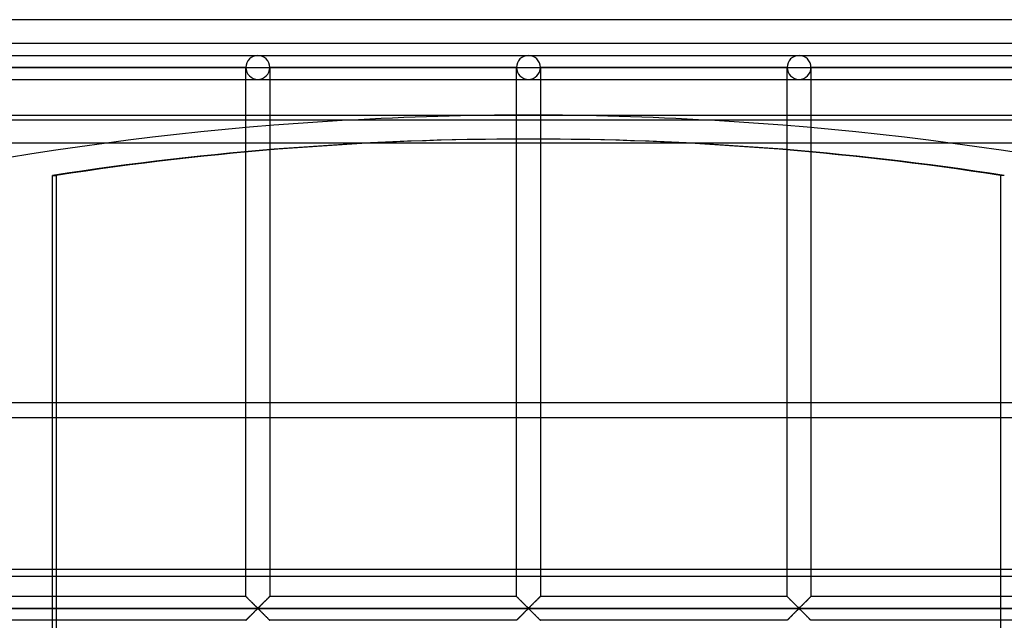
# Model space of a CAD drawing. Header units: millimetres. Extents: x -690 to 690, y -690 to 690.
# Tile 44 of 53: x -107 to 100, y 564 to 690. Entities that reach past the tile are written whole.
import ezdxf

# ---------------------------------------------------------------- set-up
doc = ezdxf.new("R2010")
doc.units = ezdxf.units.MM
doc.layers.add('MAIN-1', color=7, linetype='Continuous')
doc.layers.add('MAIN-2', color=7, linetype='Continuous')

msp = doc.modelspace()

# ---------------------------------------------------------------- linework, layer by layer
at = {"layer": 'MAIN-1'}
for p, q in [((690, 690), (-690, 690)), ((-670, 670), (670, 670)), ((667.5, 668.92), (-667.5, 668.92)), ((-2.5, 668.92), (-2.5, 670)), ((2.5, 670), (2.5, 668.92)), ((-667.5, 609.77), (667.5, 609.77)), ((667.5, 573.36), (-667.5, 573.36)), ((-99.65, 477.49), (-99.65, 573.36)), ((-98.87, 573.36), (-98.87, 477.49)), ((-99.65, 569.17), (-110.83, 569.17)), ((110.83, 569.17), (99.65, 569.17)), ((-99.65, 566.67), (-357.48, 566.67)), ((357.48, 566.67), (99.65, 566.67)), ((-99.65, 564.17), (-110.83, 564.17)), ((110.83, 564.17), (99.65, 564.17))]:
    msp.add_line(p, q, dxfattribs=at)
msp.add_arc((0, 0), 670, 86.75045, 93.24951, dxfattribs=at)
at = {"layer": 'MAIN-2'}
for p, q in [((685, 685), (-685, 685)), ((-113.33, 682.5), (-56.67, 682.5)), ((-113.33, 682.5), (-56.67, 682.5)), ((-56.67, 682.5), (0, 682.5)), ((-56.67, 682.5), (0, 682.5)), ((0, 682.5), (56.67, 682.5)), ((0, 682.5), (56.67, 682.5)), ((56.67, 682.5), (113.33, 682.5)), ((56.67, 682.5), (113.33, 682.5)), ((-59.17, 680), (-110.83, 680)), ((-110.83, 680), (-59.17, 680)), ((-59.17, 680), (-110.83, 680)), ((-110.83, 680), (-59.17, 680)), ((-59.17, 680), (-59.17, 680)), ((-59.17, 569.17), (-59.17, 680)), ((-59.17, 680), (-59.17, 680)), ((-59.17, 680), (-59.17, 680)), ((-59.17, 680), (-56.67, 680)), ((-56.67, 680), (-54.17, 680)), ((-54.17, 680), (-54.17, 680)), ((-54.17, 680), (-54.17, 569.17)), ((-54.17, 680), (-54.17, 680)), ((-2.5, 680), (-54.17, 680)), ((-54.17, 680), (-2.5, 680)), ((-54.17, 680), (-54.17, 680)), ((-2.5, 680), (-54.17, 680)), ((-54.17, 680), (-2.5, 680)), ((-2.5, 680), (-2.5, 680)), ((-2.5, 670), (-2.5, 680)), ((-2.5, 680), (-2.5, 680)), ((-2.5, 680), (-2.5, 680)), ((-2.5, 680), (0, 680)), ((0, 680), (2.5, 680)), ((2.5, 680), (2.5, 680)), ((2.5, 680), (2.5, 670)), ((2.5, 680), (2.5, 680)), ((54.17, 680), (2.5, 680)), ((2.5, 680), (54.17, 680)), ((2.5, 680), (2.5, 680)), ((54.17, 680), (2.5, 680)), ((2.5, 680), (54.17, 680)), ((54.17, 680), (54.17, 680)), ((54.17, 569.17), (54.17, 680)), ((54.17, 680), (54.17, 680)), ((54.17, 680), (54.17, 680)), ((54.17, 680), (56.67, 680)), ((56.67, 680), (59.17, 680)), ((59.17, 680), (59.17, 680)), ((59.17, 680), (59.17, 569.17)), ((59.17, 680), (59.17, 680)), ((110.83, 680), (59.17, 680)), ((59.17, 680), (110.83, 680)), ((59.17, 680), (59.17, 680)), ((110.83, 680), (59.17, 680)), ((59.17, 680), (110.83, 680)), ((-113.33, 677.5), (-56.67, 677.5)), ((-113.33, 677.5), (-56.67, 677.5)), ((-56.67, 677.5), (0, 677.5)), ((-56.67, 677.5), (0, 677.5)), ((0, 677.5), (56.67, 677.5)), ((0, 677.5), (56.67, 677.5)), ((56.67, 677.5), (113.33, 677.5)), ((56.67, 677.5), (113.33, 677.5)), ((-2.5, 569.17), (-2.5, 668.92)), ((2.5, 668.92), (2.5, 569.17)), ((-667.5, 664.17), (667.5, 664.17)), ((0.39, 665), (-0.39, 665)), ((-99.65, 573.36), (-99.65, 657.36)), ((-99.65, 657.36), (-98.87, 657.36)), ((-98.87, 657.36), (-98.87, 573.36)), ((98.87, 657.36), (98.87, 134.01)), ((99.65, 657.36), (98.87, 657.36)), ((667.5, 606.56), (-667.5, 606.56)), ((-667.5, 574.9), (667.5, 574.9)), ((-59.17, 569.17), (-99.65, 569.17)), ((-59.16, 569.16), (-59.17, 569.17)), ((-59.17, 569.17), (-59.16, 569.16)), ((-59.15, 569.15), (-59.16, 569.16)), ((-59.16, 569.16), (-59.14, 569.14)), ((-59.13, 569.13), (-59.15, 569.15)), ((-59.14, 569.14), (-59.1, 569.11)), ((-59.09, 569.1), (-59.13, 569.13)), ((-59.1, 569.11), (-59.06, 569.06)), ((-59.06, 569.06), (-59.09, 569.1)), ((-54.24, 569.1), (-54.28, 569.06)), ((-54.28, 569.06), (-54.25, 569.09)), ((-54.25, 569.09), (-54.22, 569.11)), ((-54.21, 569.13), (-54.24, 569.1)), ((-54.22, 569.11), (-54.2, 569.13)), ((-54.19, 569.15), (-54.21, 569.13)), ((-54.2, 569.13), (-54.19, 569.15)), ((-54.17, 569.16), (-54.19, 569.15)), ((-54.19, 569.15), (-54.18, 569.16)), ((-54.18, 569.16), (-54.17, 569.16)), ((-54.17, 569.17), (-54.17, 569.16)), ((-54.17, 569.16), (-54.17, 569.17)), ((-2.5, 569.17), (-54.17, 569.17)), ((-2.49, 569.16), (-2.5, 569.17)), ((-2.5, 569.17), (-2.49, 569.16)), ((-2.48, 569.15), (-2.49, 569.16)), ((-2.49, 569.16), (-2.47, 569.14)), ((-2.46, 569.13), (-2.48, 569.15)), ((-2.47, 569.14), (-2.44, 569.11)), ((-2.43, 569.1), (-2.46, 569.13)), ((-2.44, 569.11), (-2.39, 569.06)), ((-2.39, 569.06), (-2.43, 569.1)), ((2.43, 569.1), (2.39, 569.06)), ((2.39, 569.06), (2.42, 569.09)), ((2.42, 569.09), (2.44, 569.11)), ((2.46, 569.13), (2.43, 569.1)), ((2.44, 569.11), (2.46, 569.13)), ((2.48, 569.15), (2.46, 569.13)), ((2.46, 569.13), (2.48, 569.15)), ((2.49, 569.16), (2.48, 569.15)), ((2.48, 569.15), (2.49, 569.16)), ((2.5, 569.17), (2.49, 569.16)), ((2.49, 569.16), (2.5, 569.16)), ((2.5, 569.16), (2.5, 569.17)), ((54.17, 569.17), (2.5, 569.17)), ((54.17, 569.16), (54.17, 569.17)), ((54.17, 569.17), (54.17, 569.16)), ((54.19, 569.15), (54.17, 569.16)), ((54.17, 569.16), (54.2, 569.14)), ((54.21, 569.13), (54.19, 569.15)), ((54.2, 569.14), (54.23, 569.11)), ((54.24, 569.1), (54.21, 569.13)), ((54.23, 569.11), (54.28, 569.06)), ((54.28, 569.06), (54.24, 569.1)), ((59.09, 569.1), (59.06, 569.06)), ((59.06, 569.06), (59.08, 569.09)), ((59.08, 569.09), (59.11, 569.11)), ((59.13, 569.13), (59.09, 569.1)), ((59.11, 569.11), (59.13, 569.13)), ((59.15, 569.15), (59.13, 569.13)), ((59.13, 569.13), (59.15, 569.15)), ((59.16, 569.16), (59.15, 569.15)), ((59.15, 569.15), (59.16, 569.16)), ((59.17, 569.17), (59.16, 569.16)), ((59.16, 569.16), (59.17, 569.17)), ((59.16, 569.16), (59.16, 569.16)), ((99.65, 569.17), (59.17, 569.17)), ((-59.01, 569.01), (-59.06, 569.06)), ((-59.06, 569.06), (-59, 569)), ((-58.95, 568.95), (-59.01, 569.01)), ((-59, 569), (-58.93, 568.93)), ((-58.89, 568.89), (-58.95, 568.95)), ((-58.93, 568.93), (-58.85, 568.85)), ((-58.82, 568.83), (-58.89, 568.89)), ((-58.85, 568.85), (-58.76, 568.76)), ((-58.75, 568.75), (-58.82, 568.83)), ((-58.76, 568.76), (-58.66, 568.66)), ((-58.67, 568.68), (-58.75, 568.75)), ((-58.59, 568.59), (-58.67, 568.68)), ((-58.66, 568.66), (-58.56, 568.56)), ((-58.51, 568.51), (-58.59, 568.59)), ((-58.56, 568.56), (-58.45, 568.45)), ((-58.42, 568.42), (-58.51, 568.51)), ((-58.45, 568.45), (-58.34, 568.35)), ((-58.33, 568.34), (-58.42, 568.42)), ((-58.34, 568.35), (-58.23, 568.23)), ((-58.24, 568.25), (-58.33, 568.34)), ((-58.15, 568.15), (-58.24, 568.25)), ((-58.23, 568.23), (-58.12, 568.12)), ((-58.06, 568.06), (-58.15, 568.15)), ((-58.12, 568.12), (-58, 568)), ((-57.96, 567.96), (-58.06, 568.06)), ((-58, 568), (-57.88, 567.88)), ((-57.86, 567.87), (-57.96, 567.96)), ((-57.88, 567.88), (-57.76, 567.76)), ((-57.77, 567.77), (-57.86, 567.87)), ((-57.67, 567.67), (-57.77, 567.77)), ((-57.76, 567.76), (-57.64, 567.64)), ((-57.57, 567.58), (-57.67, 567.67)), ((-57.64, 567.64), (-57.52, 567.52)), ((-57.48, 567.48), (-57.57, 567.58)), ((-57.52, 567.52), (-57.4, 567.41)), ((-57.39, 567.39), (-57.48, 567.48)), ((-57.4, 567.41), (-57.29, 567.29)), ((-57.29, 567.3), (-57.39, 567.39)), ((-57.2, 567.21), (-57.29, 567.3)), ((-57.29, 567.29), (-57.18, 567.18)), ((-57.12, 567.12), (-57.2, 567.21)), ((-57.18, 567.18), (-57.07, 567.08)), ((-57.03, 567.04), (-57.12, 567.12)), ((-57.07, 567.08), (-56.97, 566.98)), ((-56.95, 566.96), (-57.03, 567.04)), ((-56.3, 567.04), (-56.38, 566.96)), ((-56.38, 566.97), (-56.32, 567.02)), ((-56.32, 567.02), (-56.26, 567.08)), ((-56.22, 567.12), (-56.3, 567.04)), ((-56.26, 567.08), (-56.2, 567.14)), ((-56.13, 567.21), (-56.22, 567.12)), ((-56.2, 567.14), (-56.14, 567.2)), ((-56.14, 567.2), (-56.07, 567.26)), ((-56.04, 567.3), (-56.13, 567.21)), ((-56.07, 567.26), (-56.01, 567.33)), ((-55.95, 567.39), (-56.04, 567.3)), ((-56.01, 567.33), (-55.94, 567.4)), ((-55.85, 567.48), (-55.95, 567.39)), ((-55.94, 567.4), (-55.88, 567.46)), ((-55.88, 567.46), (-55.81, 567.53)), ((-55.76, 567.58), (-55.85, 567.48)), ((-55.81, 567.53), (-55.74, 567.6)), ((-55.66, 567.67), (-55.76, 567.58)), ((-55.74, 567.6), (-55.67, 567.66)), ((-55.67, 567.66), (-55.6, 567.73)), ((-55.57, 567.77), (-55.66, 567.67)), ((-55.6, 567.73), (-55.53, 567.8)), ((-55.47, 567.87), (-55.57, 567.77)), ((-55.53, 567.8), (-55.47, 567.87)), ((-55.37, 567.96), (-55.47, 567.87)), ((-55.47, 567.87), (-55.4, 567.94)), ((-55.4, 567.94), (-55.33, 568.01)), ((-55.28, 568.06), (-55.37, 567.96)), ((-55.33, 568.01), (-55.26, 568.08)), ((-55.18, 568.15), (-55.28, 568.06)), ((-55.26, 568.08), (-55.19, 568.14)), ((-55.19, 568.14), (-55.13, 568.21)), ((-55.09, 568.25), (-55.18, 568.15)), ((-55.13, 568.21), (-55.06, 568.27)), ((-55, 568.34), (-55.09, 568.25)), ((-55.06, 568.27), (-55, 568.34)), ((-54.91, 568.42), (-55, 568.34)), ((-55, 568.34), (-54.93, 568.4)), ((-54.93, 568.4), (-54.87, 568.46)), ((-54.82, 568.51), (-54.91, 568.42)), ((-54.87, 568.46), (-54.81, 568.52)), ((-54.74, 568.59), (-54.82, 568.51)), ((-54.81, 568.52), (-54.75, 568.58)), ((-54.75, 568.58), (-54.69, 568.64)), ((-54.66, 568.68), (-54.74, 568.59)), ((-54.69, 568.64), (-54.64, 568.7)), ((-54.58, 568.75), (-54.66, 568.68)), ((-54.64, 568.7), (-54.58, 568.75)), ((-54.51, 568.83), (-54.58, 568.75)), ((-54.58, 568.75), (-54.53, 568.81)), ((-54.53, 568.81), (-54.48, 568.86)), ((-54.44, 568.89), (-54.51, 568.83)), ((-54.48, 568.86), (-54.43, 568.9)), ((-54.38, 568.95), (-54.44, 568.89)), ((-54.43, 568.9), (-54.39, 568.95)), ((-54.39, 568.95), (-54.35, 568.99)), ((-54.33, 569.01), (-54.38, 568.95)), ((-54.35, 568.99), (-54.31, 569.02)), ((-54.28, 569.06), (-54.33, 569.01)), ((-54.31, 569.02), (-54.28, 569.06)), ((-2.34, 569.01), (-2.39, 569.06)), ((-2.39, 569.06), (-2.33, 569)), ((-2.29, 568.95), (-2.34, 569.01)), ((-2.33, 569), (-2.26, 568.93)), ((-2.23, 568.89), (-2.29, 568.95)), ((-2.26, 568.93), (-2.18, 568.85)), ((-2.16, 568.83), (-2.23, 568.89)), ((-2.18, 568.85), (-2.09, 568.76)), ((-2.08, 568.75), (-2.16, 568.83)), ((-2.09, 568.76), (-1.99, 568.66)), ((-2.01, 568.68), (-2.08, 568.75)), ((-1.93, 568.59), (-2.01, 568.68)), ((-1.99, 568.66), (-1.89, 568.56)), ((-1.84, 568.51), (-1.93, 568.59)), ((-1.89, 568.56), (-1.79, 568.45)), ((-1.76, 568.42), (-1.84, 568.51)), ((-1.79, 568.45), (-1.68, 568.35)), ((-1.67, 568.34), (-1.76, 568.42)), ((-1.68, 568.35), (-1.57, 568.23)), ((-1.58, 568.25), (-1.67, 568.34)), ((-1.48, 568.15), (-1.58, 568.25)), ((-1.57, 568.23), (-1.45, 568.12)), ((-1.39, 568.06), (-1.48, 568.15)), ((-1.45, 568.12), (-1.33, 568)), ((-1.29, 567.96), (-1.39, 568.06)), ((-1.33, 568), (-1.21, 567.88)), ((-1.2, 567.87), (-1.29, 567.96)), ((-1.21, 567.88), (-1.09, 567.76)), ((-1.1, 567.77), (-1.2, 567.87)), ((-1, 567.67), (-1.1, 567.77)), ((-1.09, 567.76), (-0.97, 567.64)), ((-0.91, 567.58), (-1, 567.67)), ((-0.97, 567.64), (-0.85, 567.52)), ((-0.81, 567.48), (-0.91, 567.58)), ((-0.85, 567.52), (-0.74, 567.41)), ((-0.72, 567.39), (-0.81, 567.48)), ((-0.74, 567.41), (-0.62, 567.29)), ((-0.63, 567.3), (-0.72, 567.39)), ((-0.54, 567.21), (-0.63, 567.3)), ((-0.62, 567.29), (-0.51, 567.18)), ((-0.45, 567.12), (-0.54, 567.21)), ((-0.51, 567.18), (-0.4, 567.08)), ((-0.37, 567.04), (-0.45, 567.12)), ((-0.4, 567.08), (-0.3, 566.98)), ((-0.29, 566.96), (-0.37, 567.04)), ((0.37, 567.04), (0.29, 566.96)), ((0.29, 566.97), (0.35, 567.02)), ((0.35, 567.02), (0.41, 567.08)), ((0.45, 567.12), (0.37, 567.04)), ((0.41, 567.08), (0.47, 567.14)), ((0.54, 567.21), (0.45, 567.12)), ((0.47, 567.14), (0.53, 567.2)), ((0.53, 567.2), (0.59, 567.26)), ((0.63, 567.3), (0.54, 567.21)), ((0.59, 567.26), (0.66, 567.33)), ((0.72, 567.39), (0.63, 567.3)), ((0.66, 567.33), (0.73, 567.4)), ((0.81, 567.48), (0.72, 567.39)), ((0.73, 567.4), (0.79, 567.46)), ((0.79, 567.46), (0.86, 567.53)), ((0.91, 567.58), (0.81, 567.48)), ((0.86, 567.53), (0.93, 567.6)), ((1, 567.67), (0.91, 567.58)), ((0.93, 567.6), (0.99, 567.66)), ((0.99, 567.66), (1.06, 567.73)), ((1.1, 567.77), (1, 567.67)), ((1.06, 567.73), (1.13, 567.8)), ((1.2, 567.87), (1.1, 567.77)), ((1.13, 567.8), (1.2, 567.87)), ((1.29, 567.96), (1.2, 567.87)), ((1.2, 567.87), (1.27, 567.94)), ((1.27, 567.94), (1.34, 568.01)), ((1.39, 568.06), (1.29, 567.96)), ((1.34, 568.01), (1.41, 568.08)), ((1.48, 568.15), (1.39, 568.06)), ((1.41, 568.08), (1.47, 568.14)), ((1.47, 568.14), (1.54, 568.21)), ((1.58, 568.25), (1.48, 568.15)), ((1.54, 568.21), (1.61, 568.27)), ((1.67, 568.34), (1.58, 568.25)), ((1.61, 568.27), (1.67, 568.34)), ((1.76, 568.42), (1.67, 568.34)), ((1.67, 568.34), (1.73, 568.4)), ((1.73, 568.4), (1.8, 568.46)), ((1.84, 568.51), (1.76, 568.42)), ((1.8, 568.46), (1.86, 568.52)), ((1.93, 568.59), (1.84, 568.51)), ((1.86, 568.52), (1.92, 568.58)), ((1.92, 568.58), (1.97, 568.64)), ((2.01, 568.68), (1.93, 568.59)), ((1.97, 568.64), (2.03, 568.7)), ((2.08, 568.75), (2.01, 568.68)), ((2.03, 568.7), (2.09, 568.75)), ((2.16, 568.83), (2.08, 568.75)), ((2.09, 568.75), (2.14, 568.81)), ((2.14, 568.81), (2.19, 568.86)), ((2.23, 568.89), (2.16, 568.83)), ((2.19, 568.86), (2.24, 568.9)), ((2.29, 568.95), (2.23, 568.89)), ((2.24, 568.9), (2.28, 568.95)), ((2.28, 568.95), (2.32, 568.99)), ((2.34, 569.01), (2.29, 568.95)), ((2.32, 568.99), (2.36, 569.02)), ((2.39, 569.06), (2.34, 569.01)), ((2.36, 569.02), (2.39, 569.06)), ((54.33, 569.01), (54.28, 569.06)), ((54.28, 569.06), (54.34, 569)), ((54.38, 568.95), (54.33, 569.01)), ((54.34, 569), (54.41, 568.93)), ((54.44, 568.89), (54.38, 568.95)), ((54.41, 568.93), (54.49, 568.85)), ((54.51, 568.83), (54.44, 568.89)), ((54.49, 568.85), (54.58, 568.76)), ((54.58, 568.75), (54.51, 568.83)), ((54.58, 568.76), (54.67, 568.66)), ((54.66, 568.68), (54.58, 568.75)), ((54.74, 568.59), (54.66, 568.68)), ((54.67, 568.66), (54.77, 568.56)), ((54.82, 568.51), (54.74, 568.59)), ((54.77, 568.56), (54.88, 568.45)), ((54.91, 568.42), (54.82, 568.51)), ((54.88, 568.45), (54.99, 568.35)), ((55, 568.34), (54.91, 568.42)), ((54.99, 568.35), (55.1, 568.23)), ((55.09, 568.25), (55, 568.34)), ((55.18, 568.15), (55.09, 568.25)), ((55.1, 568.23), (55.22, 568.12)), ((55.28, 568.06), (55.18, 568.15)), ((55.22, 568.12), (55.34, 568)), ((55.37, 567.96), (55.28, 568.06)), ((55.34, 568), (55.46, 567.88)), ((55.47, 567.87), (55.37, 567.96)), ((55.46, 567.88), (55.58, 567.76)), ((55.57, 567.77), (55.47, 567.87)), ((55.66, 567.67), (55.57, 567.77)), ((55.58, 567.76), (55.7, 567.64)), ((55.76, 567.58), (55.66, 567.67)), ((55.7, 567.64), (55.81, 567.52)), ((55.85, 567.48), (55.76, 567.58)), ((55.81, 567.52), (55.93, 567.41)), ((55.95, 567.39), (55.85, 567.48)), ((55.93, 567.41), (56.04, 567.29)), ((56.04, 567.3), (55.95, 567.39)), ((56.13, 567.21), (56.04, 567.3)), ((56.04, 567.29), (56.16, 567.18)), ((56.22, 567.12), (56.13, 567.21)), ((56.16, 567.18), (56.26, 567.08)), ((56.3, 567.04), (56.22, 567.12)), ((56.26, 567.08), (56.36, 566.98)), ((56.38, 566.96), (56.3, 567.04)), ((57.03, 567.04), (56.95, 566.96)), ((56.96, 566.97), (57.01, 567.02)), ((57.01, 567.02), (57.07, 567.08)), ((57.12, 567.12), (57.03, 567.04)), ((57.07, 567.08), (57.13, 567.14)), ((57.2, 567.21), (57.12, 567.12)), ((57.13, 567.14), (57.2, 567.2)), ((57.29, 567.3), (57.2, 567.21)), ((57.2, 567.2), (57.26, 567.26)), ((57.26, 567.26), (57.33, 567.33)), ((57.39, 567.39), (57.29, 567.3)), ((57.33, 567.33), (57.39, 567.4)), ((57.48, 567.48), (57.39, 567.39)), ((57.39, 567.4), (57.46, 567.46)), ((57.46, 567.46), (57.53, 567.53)), ((57.57, 567.58), (57.48, 567.48)), ((57.53, 567.53), (57.59, 567.6)), ((57.67, 567.67), (57.57, 567.58)), ((57.59, 567.6), (57.66, 567.66)), ((57.66, 567.66), (57.73, 567.73)), ((57.77, 567.77), (57.67, 567.67)), ((57.73, 567.73), (57.8, 567.8)), ((57.86, 567.87), (57.77, 567.77)), ((57.8, 567.8), (57.87, 567.87)), ((57.96, 567.96), (57.86, 567.87)), ((57.87, 567.87), (57.94, 567.94)), ((57.94, 567.94), (58.01, 568.01)), ((58.06, 568.06), (57.96, 567.96)), ((58.01, 568.01), (58.07, 568.08)), ((58.15, 568.15), (58.06, 568.06)), ((58.07, 568.08), (58.14, 568.14)), ((58.14, 568.14), (58.21, 568.21)), ((58.24, 568.25), (58.15, 568.15)), ((58.21, 568.21), (58.27, 568.27)), ((58.33, 568.34), (58.24, 568.25)), ((58.27, 568.27), (58.34, 568.34)), ((58.42, 568.42), (58.33, 568.34)), ((58.34, 568.34), (58.4, 568.4)), ((58.4, 568.4), (58.46, 568.46)), ((58.51, 568.51), (58.42, 568.42)), ((58.46, 568.46), (58.52, 568.52)), ((58.59, 568.59), (58.51, 568.51)), ((58.52, 568.52), (58.58, 568.58)), ((58.58, 568.58), (58.64, 568.64)), ((58.67, 568.68), (58.59, 568.59)), ((58.64, 568.64), (58.7, 568.7)), ((58.75, 568.75), (58.67, 568.68)), ((58.7, 568.7), (58.75, 568.75)), ((58.82, 568.83), (58.75, 568.75)), ((58.75, 568.75), (58.81, 568.81)), ((58.81, 568.81), (58.86, 568.86)), ((58.89, 568.89), (58.82, 568.83)), ((58.86, 568.86), (58.9, 568.9)), ((58.95, 568.95), (58.89, 568.89)), ((58.9, 568.9), (58.95, 568.95)), ((59.01, 569.01), (58.95, 568.95)), ((58.95, 568.95), (58.99, 568.99)), ((58.99, 568.99), (59.02, 569.02)), ((59.06, 569.06), (59.01, 569.01)), ((59.02, 569.02), (59.06, 569.06)), ((-680, 566.67), (680, 566.67)), ((99.65, 566.67), (-99.65, 566.67)), ((-58.42, 564.91), (-58.33, 565)), ((-58.34, 564.99), (-58.4, 564.93)), ((-58.27, 565.06), (-58.34, 564.99)), ((-58.33, 565), (-58.24, 565.09)), ((-58.21, 565.12), (-58.27, 565.06)), ((-58.24, 565.09), (-58.15, 565.18)), ((-58.14, 565.19), (-58.21, 565.12)), ((-58.15, 565.18), (-58.06, 565.28)), ((-58.07, 565.26), (-58.14, 565.19)), ((-58.01, 565.33), (-58.07, 565.26)), ((-58.06, 565.28), (-57.96, 565.37)), ((-57.94, 565.39), (-58.01, 565.33)), ((-57.96, 565.37), (-57.86, 565.47)), ((-57.87, 565.46), (-57.94, 565.39)), ((-57.8, 565.53), (-57.87, 565.46)), ((-57.86, 565.47), (-57.77, 565.56)), ((-57.73, 565.6), (-57.8, 565.53)), ((-57.77, 565.56), (-57.67, 565.66)), ((-57.66, 565.67), (-57.73, 565.6)), ((-57.67, 565.66), (-57.57, 565.76)), ((-57.59, 565.74), (-57.66, 565.67)), ((-57.53, 565.81), (-57.59, 565.74)), ((-57.57, 565.76), (-57.48, 565.85)), ((-57.46, 565.87), (-57.53, 565.81)), ((-57.48, 565.85), (-57.39, 565.94)), ((-57.39, 565.94), (-57.46, 565.87)), ((-57.39, 565.94), (-57.29, 566.03)), ((-57.33, 566), (-57.39, 565.94)), ((-57.26, 566.07), (-57.33, 566)), ((-57.29, 566.03), (-57.2, 566.12)), ((-57.2, 566.13), (-57.26, 566.07)), ((-57.2, 566.12), (-57.12, 566.21)), ((-57.13, 566.19), (-57.2, 566.13)), ((-57.07, 566.25), (-57.13, 566.19)), ((-57.12, 566.21), (-57.03, 566.29)), ((-57.01, 566.31), (-57.07, 566.25)), ((-57.03, 566.29), (-56.95, 566.37)), ((-56.96, 566.37), (-57.01, 566.31)), ((-56.97, 566.98), (-56.87, 566.89)), ((-56.9, 566.42), (-56.96, 566.37)), ((-56.87, 566.89), (-56.95, 566.96)), ((-56.95, 566.37), (-56.87, 566.45)), ((-56.85, 566.47), (-56.9, 566.42)), ((-56.8, 566.82), (-56.87, 566.89)), ((-56.87, 566.89), (-56.78, 566.8)), ((-56.87, 566.45), (-56.8, 566.52)), ((-56.79, 566.52), (-56.85, 566.47)), ((-56.72, 566.76), (-56.8, 566.82)), ((-56.8, 566.52), (-56.72, 566.58)), ((-56.74, 566.57), (-56.79, 566.52)), ((-56.78, 566.8), (-56.67, 566.74)), ((-56.67, 566.6), (-56.74, 566.57)), ((-56.61, 566.76), (-56.72, 566.76)), ((-56.72, 566.58), (-56.61, 566.58)), ((-56.67, 566.74), (-56.59, 566.77)), ((-56.55, 566.53), (-56.67, 566.6)), ((-56.53, 566.82), (-56.61, 566.76)), ((-56.61, 566.58), (-56.53, 566.52)), ((-56.59, 566.77), (-56.54, 566.81)), ((-56.46, 566.45), (-56.55, 566.53)), ((-56.54, 566.81), (-56.49, 566.86)), ((-56.46, 566.89), (-56.53, 566.82)), ((-56.53, 566.52), (-56.46, 566.45)), ((-56.49, 566.86), (-56.43, 566.91)), ((-56.38, 566.96), (-56.46, 566.89)), ((-56.46, 566.45), (-56.38, 566.37)), ((-56.36, 566.36), (-56.46, 566.45)), ((-56.43, 566.91), (-56.38, 566.97)), ((-56.38, 566.37), (-56.3, 566.29)), ((-56.26, 566.26), (-56.36, 566.36)), ((-56.3, 566.29), (-56.22, 566.21)), ((-56.16, 566.15), (-56.26, 566.26)), ((-56.22, 566.21), (-56.13, 566.12)), ((-56.04, 566.04), (-56.16, 566.15)), ((-56.13, 566.12), (-56.04, 566.03)), ((-55.93, 565.93), (-56.04, 566.04)), ((-56.04, 566.03), (-55.95, 565.94)), ((-55.95, 565.94), (-55.85, 565.85)), ((-55.81, 565.81), (-55.93, 565.93)), ((-55.85, 565.85), (-55.76, 565.76)), ((-55.7, 565.69), (-55.81, 565.81)), ((-55.76, 565.76), (-55.66, 565.66)), ((-55.58, 565.57), (-55.7, 565.69)), ((-55.66, 565.66), (-55.57, 565.56)), ((-55.46, 565.45), (-55.58, 565.57)), ((-55.57, 565.56), (-55.47, 565.47)), ((-55.47, 565.47), (-55.37, 565.37)), ((-55.34, 565.33), (-55.46, 565.45)), ((-55.37, 565.37), (-55.28, 565.28)), ((-55.22, 565.22), (-55.34, 565.33)), ((-55.28, 565.28), (-55.18, 565.18)), ((-55.1, 565.1), (-55.22, 565.22)), ((-55.18, 565.18), (-55.09, 565.09)), ((-54.99, 564.99), (-55.1, 565.1)), ((-55.09, 565.09), (-55, 565)), ((-55, 565), (-54.91, 564.91)), ((-54.88, 564.88), (-54.99, 564.99)), ((-1.76, 564.91), (-1.67, 565)), ((-1.67, 564.99), (-1.73, 564.93)), ((-1.67, 565), (-1.58, 565.09)), ((-1.61, 565.06), (-1.67, 564.99)), ((-1.54, 565.12), (-1.61, 565.06)), ((-1.58, 565.09), (-1.48, 565.18)), ((-1.47, 565.19), (-1.54, 565.12)), ((-1.48, 565.18), (-1.39, 565.28)), ((-1.41, 565.26), (-1.47, 565.19)), ((-1.34, 565.33), (-1.41, 565.26)), ((-1.39, 565.28), (-1.29, 565.37)), ((-1.27, 565.39), (-1.34, 565.33)), ((-1.29, 565.37), (-1.2, 565.47)), ((-1.2, 565.46), (-1.27, 565.39)), ((-1.2, 565.47), (-1.1, 565.56)), ((-1.13, 565.53), (-1.2, 565.46)), ((-1.06, 565.6), (-1.13, 565.53)), ((-1.1, 565.56), (-1, 565.66)), ((-0.99, 565.67), (-1.06, 565.6)), ((-1, 565.66), (-0.91, 565.76)), ((-0.93, 565.74), (-0.99, 565.67)), ((-0.86, 565.81), (-0.93, 565.74)), ((-0.91, 565.76), (-0.81, 565.85)), ((-0.79, 565.87), (-0.86, 565.81)), ((-0.81, 565.85), (-0.72, 565.94)), ((-0.73, 565.94), (-0.79, 565.87)), ((-0.66, 566), (-0.73, 565.94)), ((-0.72, 565.94), (-0.63, 566.03)), ((-0.59, 566.07), (-0.66, 566)), ((-0.63, 566.03), (-0.54, 566.12)), ((-0.53, 566.13), (-0.59, 566.07)), ((-0.54, 566.12), (-0.45, 566.21)), ((-0.47, 566.19), (-0.53, 566.13)), ((-0.41, 566.25), (-0.47, 566.19)), ((-0.45, 566.21), (-0.37, 566.29)), ((-0.35, 566.31), (-0.41, 566.25)), ((-0.37, 566.29), (-0.29, 566.37)), ((-0.29, 566.37), (-0.35, 566.31)), ((-0.3, 566.98), (-0.21, 566.89)), ((-0.21, 566.89), (-0.29, 566.96)), ((-0.29, 566.37), (-0.21, 566.45)), ((-0.23, 566.42), (-0.29, 566.37)), ((-0.18, 566.47), (-0.23, 566.42)), ((-0.13, 566.82), (-0.21, 566.89)), ((-0.21, 566.89), (-0.11, 566.8)), ((-0.21, 566.45), (-0.13, 566.52)), ((-0.13, 566.52), (-0.18, 566.47)), ((-0.06, 566.76), (-0.13, 566.82)), ((-0.13, 566.52), (-0.06, 566.58)), ((-0.07, 566.57), (-0.13, 566.52)), ((-0.11, 566.8), (0, 566.74)), ((0, 566.6), (-0.07, 566.57)), ((0.06, 566.76), (-0.06, 566.76)), ((-0.06, 566.58), (0.06, 566.58)), ((0, 566.74), (0.07, 566.77)), ((0.11, 566.53), (0, 566.6)), ((0.13, 566.82), (0.06, 566.76)), ((0.06, 566.58), (0.13, 566.52)), ((0.07, 566.77), (0.13, 566.81)), ((0.21, 566.45), (0.11, 566.53)), ((0.21, 566.89), (0.13, 566.82)), ((0.13, 566.81), (0.18, 566.86)), ((0.13, 566.52), (0.21, 566.45)), ((0.18, 566.86), (0.23, 566.91)), ((0.29, 566.96), (0.21, 566.89)), ((0.21, 566.45), (0.29, 566.37)), ((0.3, 566.36), (0.21, 566.45)), ((0.23, 566.91), (0.29, 566.97)), ((0.29, 566.37), (0.37, 566.29)), ((0.4, 566.26), (0.3, 566.36)), ((0.37, 566.29), (0.45, 566.21)), ((0.51, 566.15), (0.4, 566.26)), ((0.45, 566.21), (0.54, 566.12)), ((0.62, 566.04), (0.51, 566.15)), ((0.54, 566.12), (0.63, 566.03)), ((0.74, 565.93), (0.62, 566.04)), ((0.63, 566.03), (0.72, 565.94)), ((0.72, 565.94), (0.81, 565.85)), ((0.85, 565.81), (0.74, 565.93)), ((0.81, 565.85), (0.91, 565.76)), ((0.97, 565.69), (0.85, 565.81)), ((0.91, 565.76), (1, 565.66)), ((1.09, 565.57), (0.97, 565.69)), ((1, 565.66), (1.1, 565.56)), ((1.21, 565.45), (1.09, 565.57)), ((1.1, 565.56), (1.2, 565.47)), ((1.2, 565.47), (1.29, 565.37)), ((1.33, 565.33), (1.21, 565.45)), ((1.29, 565.37), (1.39, 565.28)), ((1.45, 565.22), (1.33, 565.33)), ((1.39, 565.28), (1.48, 565.18)), ((1.57, 565.1), (1.45, 565.22)), ((1.48, 565.18), (1.58, 565.09)), ((1.68, 564.99), (1.57, 565.1)), ((1.58, 565.09), (1.67, 565)), ((1.67, 565), (1.76, 564.91)), ((1.79, 564.88), (1.68, 564.99)), ((54.91, 564.91), (55, 565)), ((55, 564.99), (54.93, 564.93)), ((55, 565), (55.09, 565.09)), ((55.06, 565.06), (55, 564.99)), ((55.13, 565.12), (55.06, 565.06)), ((55.09, 565.09), (55.18, 565.18)), ((55.19, 565.19), (55.13, 565.12)), ((55.18, 565.18), (55.28, 565.28)), ((55.26, 565.26), (55.19, 565.19)), ((55.33, 565.33), (55.26, 565.26)), ((55.28, 565.28), (55.37, 565.37)), ((55.4, 565.39), (55.33, 565.33)), ((55.37, 565.37), (55.47, 565.47)), ((55.47, 565.46), (55.4, 565.39)), ((55.47, 565.47), (55.57, 565.56)), ((55.53, 565.53), (55.47, 565.46)), ((55.6, 565.6), (55.53, 565.53)), ((55.57, 565.56), (55.66, 565.66)), ((55.67, 565.67), (55.6, 565.6)), ((55.66, 565.66), (55.76, 565.76)), ((55.74, 565.74), (55.67, 565.67)), ((55.81, 565.81), (55.74, 565.74)), ((55.76, 565.76), (55.85, 565.85)), ((55.88, 565.87), (55.81, 565.81)), ((55.85, 565.85), (55.95, 565.94)), ((55.94, 565.94), (55.88, 565.87)), ((56.01, 566), (55.94, 565.94)), ((55.95, 565.94), (56.04, 566.03)), ((56.07, 566.07), (56.01, 566)), ((56.04, 566.03), (56.13, 566.12)), ((56.14, 566.13), (56.07, 566.07)), ((56.13, 566.12), (56.22, 566.21)), ((56.2, 566.19), (56.14, 566.13)), ((56.26, 566.25), (56.2, 566.19)), ((56.22, 566.21), (56.3, 566.29)), ((56.32, 566.31), (56.26, 566.25)), ((56.3, 566.29), (56.38, 566.37)), ((56.38, 566.37), (56.32, 566.31)), ((56.36, 566.98), (56.46, 566.89)), ((56.46, 566.89), (56.38, 566.96)), ((56.38, 566.37), (56.46, 566.45)), ((56.43, 566.42), (56.38, 566.37)), ((56.49, 566.47), (56.43, 566.42)), ((56.53, 566.82), (56.46, 566.89)), ((56.46, 566.89), (56.55, 566.8)), ((56.46, 566.45), (56.53, 566.52)), ((56.54, 566.52), (56.49, 566.47)), ((56.61, 566.76), (56.53, 566.82)), ((56.53, 566.52), (56.61, 566.58)), ((56.59, 566.57), (56.54, 566.52)), ((56.55, 566.8), (56.67, 566.74)), ((56.67, 566.6), (56.59, 566.57)), ((56.72, 566.76), (56.61, 566.76)), ((56.61, 566.58), (56.72, 566.58)), ((56.67, 566.74), (56.74, 566.77)), ((56.78, 566.53), (56.67, 566.6)), ((56.8, 566.82), (56.72, 566.76)), ((56.72, 566.58), (56.8, 566.52)), ((56.74, 566.77), (56.79, 566.81)), ((56.87, 566.45), (56.78, 566.53)), ((56.79, 566.81), (56.85, 566.86)), ((56.87, 566.89), (56.8, 566.82)), ((56.8, 566.52), (56.87, 566.45)), ((56.85, 566.86), (56.9, 566.91)), ((56.95, 566.96), (56.87, 566.89)), ((56.87, 566.45), (56.95, 566.37)), ((56.97, 566.36), (56.87, 566.45)), ((56.9, 566.91), (56.96, 566.97)), ((56.95, 566.37), (57.03, 566.29)), ((57.07, 566.26), (56.97, 566.36)), ((57.03, 566.29), (57.12, 566.21)), ((57.18, 566.15), (57.07, 566.26)), ((57.12, 566.21), (57.2, 566.12)), ((57.29, 566.04), (57.18, 566.15)), ((57.2, 566.12), (57.29, 566.03)), ((57.4, 565.93), (57.29, 566.04)), ((57.29, 566.03), (57.39, 565.94)), ((57.39, 565.94), (57.48, 565.85)), ((57.52, 565.81), (57.4, 565.93)), ((57.48, 565.85), (57.57, 565.76)), ((57.64, 565.69), (57.52, 565.81)), ((57.57, 565.76), (57.67, 565.66)), ((57.76, 565.57), (57.64, 565.69)), ((57.67, 565.66), (57.77, 565.56)), ((57.88, 565.45), (57.76, 565.57)), ((57.77, 565.56), (57.86, 565.47)), ((57.86, 565.47), (57.96, 565.37)), ((58, 565.33), (57.88, 565.45)), ((57.96, 565.37), (58.06, 565.28)), ((58.12, 565.22), (58, 565.33)), ((58.06, 565.28), (58.15, 565.18)), ((58.23, 565.1), (58.12, 565.22)), ((58.15, 565.18), (58.24, 565.09)), ((58.34, 564.99), (58.23, 565.1)), ((58.24, 565.09), (58.33, 565)), ((58.33, 565), (58.42, 564.91)), ((58.45, 564.88), (58.34, 564.99)), ((-59.17, 564.17), (-99.65, 564.17)), ((-59.17, 564.17), (-59.16, 564.17)), ((-59.16, 564.17), (-59.17, 564.17)), ((-59.15, 564.19), (-59.16, 564.18)), ((-59.16, 564.17), (-59.15, 564.18)), ((-59.16, 564.18), (-59.16, 564.17)), ((-59.15, 564.18), (-59.13, 564.21)), ((-59.13, 564.2), (-59.15, 564.19)), ((-59.13, 564.21), (-59.09, 564.24)), ((-59.11, 564.22), (-59.13, 564.2)), ((-59.08, 564.25), (-59.11, 564.22)), ((-59.09, 564.24), (-59.06, 564.28)), ((-59.06, 564.28), (-59.08, 564.25)), ((-59.06, 564.28), (-59.01, 564.32)), ((-59.02, 564.31), (-59.06, 564.28)), ((-58.99, 564.35), (-59.02, 564.31)), ((-59.01, 564.32), (-58.95, 564.38)), ((-58.95, 564.39), (-58.99, 564.35)), ((-58.95, 564.38), (-58.89, 564.44)), ((-58.9, 564.43), (-58.95, 564.39)), ((-58.86, 564.48), (-58.9, 564.43)), ((-58.89, 564.44), (-58.82, 564.51)), ((-58.81, 564.53), (-58.86, 564.48)), ((-58.82, 564.51), (-58.75, 564.58)), ((-58.75, 564.58), (-58.81, 564.53)), ((-58.75, 564.58), (-58.67, 564.66)), ((-58.7, 564.63), (-58.75, 564.58)), ((-58.64, 564.69), (-58.7, 564.63)), ((-58.67, 564.66), (-58.59, 564.74)), ((-58.58, 564.75), (-58.64, 564.69)), ((-58.59, 564.74), (-58.51, 564.82)), ((-58.52, 564.81), (-58.58, 564.75)), ((-58.46, 564.87), (-58.52, 564.81)), ((-58.51, 564.82), (-58.42, 564.91)), ((-58.4, 564.93), (-58.46, 564.87)), ((-54.91, 564.91), (-54.82, 564.82)), ((-54.77, 564.77), (-54.88, 564.88)), ((-54.82, 564.82), (-54.74, 564.74)), ((-54.67, 564.67), (-54.77, 564.77)), ((-54.74, 564.74), (-54.66, 564.66)), ((-54.58, 564.58), (-54.67, 564.67)), ((-54.66, 564.66), (-54.58, 564.58)), ((-54.58, 564.58), (-54.51, 564.51)), ((-54.49, 564.49), (-54.58, 564.58)), ((-54.51, 564.51), (-54.44, 564.44)), ((-54.41, 564.41), (-54.49, 564.49)), ((-54.44, 564.44), (-54.38, 564.38)), ((-54.34, 564.33), (-54.41, 564.41)), ((-54.38, 564.38), (-54.33, 564.32)), ((-54.28, 564.28), (-54.34, 564.33)), ((-54.33, 564.32), (-54.28, 564.28)), ((-54.28, 564.28), (-54.24, 564.24)), ((-54.23, 564.23), (-54.28, 564.28)), ((-54.24, 564.24), (-54.21, 564.21)), ((-54.2, 564.19), (-54.23, 564.23)), ((-54.21, 564.21), (-54.19, 564.18)), ((-54.17, 564.17), (-54.2, 564.19)), ((-54.19, 564.18), (-54.17, 564.17)), ((-54.17, 564.17), (-54.17, 564.17)), ((-54.17, 564.17), (-54.17, 564.17)), ((-2.5, 564.17), (-54.17, 564.17)), ((-2.49, 564.18), (-2.5, 564.17)), ((-2.5, 564.17), (-2.49, 564.17)), ((-2.5, 564.17), (-2.5, 564.17)), ((-2.48, 564.19), (-2.49, 564.18)), ((-2.49, 564.17), (-2.48, 564.18)), ((-2.48, 564.18), (-2.46, 564.21)), ((-2.46, 564.2), (-2.48, 564.19)), ((-2.46, 564.21), (-2.43, 564.24)), ((-2.44, 564.22), (-2.46, 564.2)), ((-2.42, 564.25), (-2.44, 564.22)), ((-2.43, 564.24), (-2.39, 564.28)), ((-2.39, 564.28), (-2.42, 564.25)), ((-2.39, 564.28), (-2.34, 564.32)), ((-2.36, 564.31), (-2.39, 564.28)), ((-2.32, 564.35), (-2.36, 564.31)), ((-2.34, 564.32), (-2.29, 564.38)), ((-2.28, 564.39), (-2.32, 564.35)), ((-2.29, 564.38), (-2.23, 564.44)), ((-2.24, 564.43), (-2.28, 564.39)), ((-2.19, 564.48), (-2.24, 564.43)), ((-2.23, 564.44), (-2.16, 564.51)), ((-2.14, 564.53), (-2.19, 564.48)), ((-2.16, 564.51), (-2.08, 564.58)), ((-2.09, 564.58), (-2.14, 564.53)), ((-2.03, 564.63), (-2.09, 564.58)), ((-2.08, 564.58), (-2.01, 564.66)), ((-1.97, 564.69), (-2.03, 564.63)), ((-2.01, 564.66), (-1.93, 564.74)), ((-1.92, 564.75), (-1.97, 564.69)), ((-1.93, 564.74), (-1.84, 564.82)), ((-1.86, 564.81), (-1.92, 564.75)), ((-1.8, 564.87), (-1.86, 564.81)), ((-1.84, 564.82), (-1.76, 564.91)), ((-1.73, 564.93), (-1.8, 564.87)), ((1.76, 564.91), (1.84, 564.82)), ((1.89, 564.77), (1.79, 564.88)), ((1.84, 564.82), (1.93, 564.74)), ((1.99, 564.67), (1.89, 564.77)), ((1.93, 564.74), (2.01, 564.66)), ((2.09, 564.58), (1.99, 564.67)), ((2.01, 564.66), (2.08, 564.58)), ((2.08, 564.58), (2.16, 564.51)), ((2.18, 564.49), (2.09, 564.58)), ((2.16, 564.51), (2.23, 564.44)), ((2.26, 564.41), (2.18, 564.49)), ((2.23, 564.44), (2.29, 564.38)), ((2.33, 564.33), (2.26, 564.41)), ((2.29, 564.38), (2.34, 564.32)), ((2.39, 564.28), (2.33, 564.33)), ((2.34, 564.32), (2.39, 564.28)), ((2.39, 564.28), (2.43, 564.24)), ((2.44, 564.23), (2.39, 564.28)), ((2.43, 564.24), (2.46, 564.21)), ((2.47, 564.19), (2.44, 564.23)), ((2.46, 564.21), (2.48, 564.18)), ((2.49, 564.17), (2.47, 564.19)), ((2.48, 564.18), (2.49, 564.17)), ((2.49, 564.17), (2.5, 564.17)), ((2.5, 564.17), (2.49, 564.17)), ((54.17, 564.17), (2.5, 564.17)), ((54.17, 564.17), (54.19, 564.18)), ((54.18, 564.18), (54.17, 564.17)), ((54.17, 564.17), (54.17, 564.17)), ((54.17, 564.17), (54.17, 564.17)), ((54.19, 564.19), (54.18, 564.18)), ((54.19, 564.18), (54.21, 564.21)), ((54.2, 564.2), (54.19, 564.19)), ((54.22, 564.22), (54.2, 564.2)), ((54.21, 564.21), (54.24, 564.24)), ((54.25, 564.25), (54.22, 564.22)), ((54.24, 564.24), (54.28, 564.28)), ((54.28, 564.28), (54.25, 564.25)), ((54.28, 564.28), (54.33, 564.32)), ((54.31, 564.31), (54.28, 564.28)), ((54.35, 564.35), (54.31, 564.31)), ((54.33, 564.32), (54.38, 564.38)), ((54.39, 564.39), (54.35, 564.35)), ((54.38, 564.38), (54.44, 564.44)), ((54.43, 564.43), (54.39, 564.39)), ((54.48, 564.48), (54.43, 564.43)), ((54.44, 564.44), (54.51, 564.51)), ((54.53, 564.53), (54.48, 564.48)), ((54.51, 564.51), (54.58, 564.58)), ((54.58, 564.58), (54.53, 564.53)), ((54.58, 564.58), (54.66, 564.66)), ((54.64, 564.63), (54.58, 564.58)), ((54.69, 564.69), (54.64, 564.63)), ((54.66, 564.66), (54.74, 564.74)), ((54.75, 564.75), (54.69, 564.69)), ((54.74, 564.74), (54.82, 564.82)), ((54.81, 564.81), (54.75, 564.75)), ((54.87, 564.87), (54.81, 564.81)), ((54.82, 564.82), (54.91, 564.91)), ((54.93, 564.93), (54.87, 564.87)), ((58.42, 564.91), (58.51, 564.82)), ((58.56, 564.77), (58.45, 564.88)), ((58.51, 564.82), (58.59, 564.74)), ((58.66, 564.67), (58.56, 564.77)), ((58.59, 564.74), (58.67, 564.66)), ((58.76, 564.58), (58.66, 564.67)), ((58.67, 564.66), (58.75, 564.58)), ((58.75, 564.58), (58.82, 564.51)), ((58.85, 564.49), (58.76, 564.58)), ((58.82, 564.51), (58.89, 564.44)), ((58.93, 564.41), (58.85, 564.49)), ((58.89, 564.44), (58.95, 564.38)), ((59, 564.33), (58.93, 564.41)), ((58.95, 564.38), (59.01, 564.32)), ((59.06, 564.28), (59, 564.33)), ((59.01, 564.32), (59.06, 564.28)), ((59.06, 564.28), (59.09, 564.24)), ((59.1, 564.23), (59.06, 564.28)), ((59.09, 564.24), (59.13, 564.21)), ((59.14, 564.19), (59.1, 564.23)), ((59.13, 564.21), (59.15, 564.18)), ((59.16, 564.17), (59.14, 564.19)), ((59.15, 564.18), (59.16, 564.17)), ((59.16, 564.17), (59.17, 564.17)), ((59.17, 564.17), (59.16, 564.17)), ((99.65, 564.17), (59.17, 564.17))]:
    msp.add_line(p, q, dxfattribs=at)
for centre, radius, start, end in [((-56.67, 680), 2.5, 0, 180), ((0, 680), 2.5, 0, 180), ((56.67, 680), 2.5, 0, 180), ((-56.67, 680), 2.5, 180, 0), ((0, 680), 2.5, 180, 0), ((56.67, 680), 2.5, 180, 0), ((0, 0), 670, 93.24951, 121.15668), ((0, 0), 670, 58.84328, 86.75045)]:
    msp.add_arc(centre, radius, start, end, dxfattribs=at)
for centre, major_axis, ratio, start_param, end_param in [((-56.67, 680), (-2.5, 0), 1, -1.570796, 0), ((-56.67, 680), (2.5, 0), 1, 0, 1.570796), ((0, 680), (-2.5, 0), 1, -1.570796, 0), ((0, 680), (2.5, 0), 1, 0, 1.570796), ((56.67, 680), (-2.5, 0), 1, -1.570796, 0), ((56.67, 680), (2.5, 0), 1, 0, 1.570796), ((-56.67, 680), (-2.5, 0), 1, 0, 1.570796), ((-56.67, 680), (2.5, 0), 1, -1.570796, 0), ((0, 680), (-2.5, 0), 1, 0, 1.570796), ((0, 680), (2.5, 0), 1, -1.570796, 0), ((56.67, 680), (-2.5, 0), 1, 0, 1.570796), ((56.67, 680), (2.5, 0), 1, -1.570796, 0), ((-0.39, 0), (0, -665), 0.987688, 3.141593, 3.293302), ((0.39, 0), (0, 665), 0.987688, 0, 0.151709), ((-0.39, 0), (0, -665), 0.987688, 2.989884, 3.141593), ((0.39, 0), (0, 665), 0.987688, -0.151709, 0)]:
    msp.add_ellipse(centre, major_axis=major_axis, ratio=ratio, start_param=start_param, end_param=end_param, dxfattribs=at)

doc.saveas('drawing.dxf')
